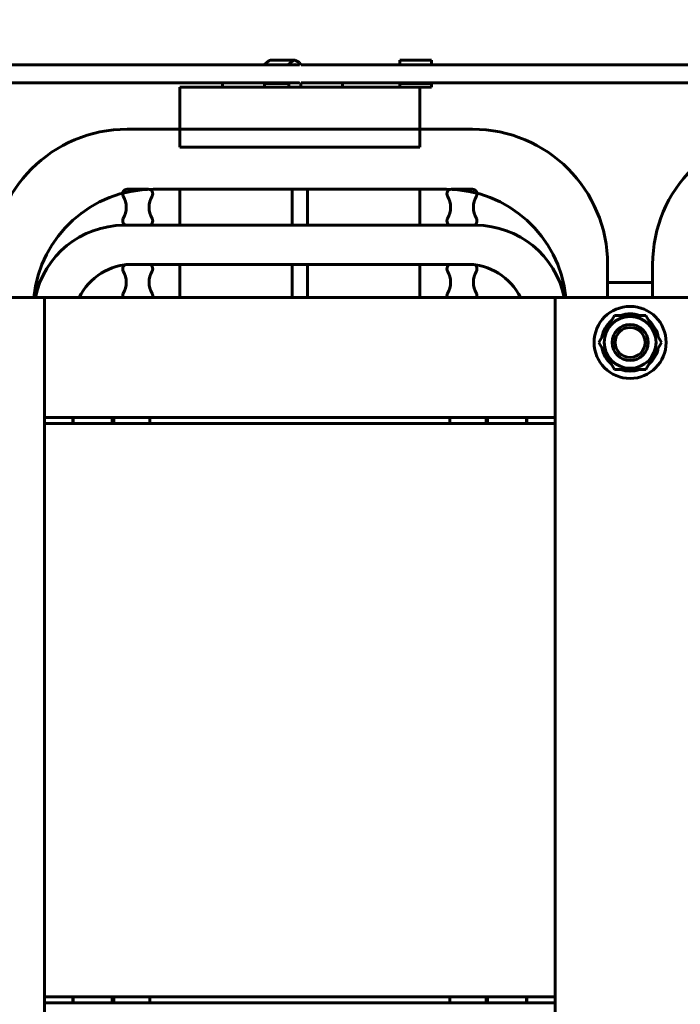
# Model space of a CAD drawing. Header units: millimetres. Extents: x 0 to 420, y 0 to 594.
# Tile 22 of 27: x 204 to 248, y 433 to 499. Entities that reach past the tile are written whole.
import ezdxf

# ---------------------------------------------------------------- set-up
doc = ezdxf.new("R2010")
doc.units = ezdxf.units.MM
doc.linetypes.add('K5LT_BASIC', pattern=[0])
doc.linetypes.add('K5LT_THIN', pattern=[0])
doc.layers.add('Системный слой', color=7, linetype='Continuous')
doc.styles.add('KDIMTEXTSTYLE', font='GOST_AU.SHX', dxfattribs={"width": 0.96, "oblique": 15, "height": 5})
doc.dimstyles.new('KDIMSTYLE (0.20)', dxfattribs={"dimtxt": 5, "dimasz": 1, "dimexe": 2, "dimexo": 0, "dimgap": 1, "dimtad": 1, "dimlfac": 5, "dimtxsty": 'KDIMTEXTSTYLE', "dimsah": 1, "dimcen": 0, "dimdle": 1, "dimadec": 0, "dimazin": 0, "dimtfac": 0.667, "dimtmove": 0, "dimatfit": 3, "dimfxl": 1, "dimtvp": 1, "dimtolj": 1, "dimtzin": 0, "dimarcsym": 0})

# ---------------------------------------------------------------- blocks, each defined once
blk = doc.blocks.new('U148')
at = {"layer": 'Системный слой', "color": 150, "linetype": 'K5LT_BASIC', "lineweight": 60, "true_color": 0x0080ff}
for p, q in [((195.939, 481.02), (196.182, 481.02)), ((199.127, 481.02), (202.127, 481.02)), ((205.072, 481.02), (205.315, 481.02))]:
    blk.add_line(p, q, dxfattribs=at)
blk = doc.blocks.new('U151')
at = {"layer": 'Системный слой', "color": 150, "linetype": 'K5LT_BASIC', "lineweight": 60, "true_color": 0x0080ff}
for start, end in [(70.46003, 109.53997), (130.46003, 169.53997), (10.46003, 49.53997), (190.46003, 229.53997), (310.46003, 349.53997), (250.46003, 289.53997)]:
    blk.add_arc((244.627, 477.02), 1.91, start, end, dxfattribs=at)
blk = doc.blocks.new('U187')
at = {"layer": 'Системный слой', "color": 150, "linetype": 'K5LT_BASIC', "lineweight": 60, "true_color": 0x0080ff}
for p, q in [((229.297, 495.52), (229.297, 495.82)), ((229.297, 494.268), (229.297, 494.32))]:
    blk.add_line(p, q, dxfattribs=at)
blk = doc.blocks.new('U188')
at = {"layer": 'Системный слой', "color": 150, "linetype": 'K5LT_BASIC', "lineweight": 60, "true_color": 0x0080ff}
for p, q in [((231.397, 495.52), (231.397, 495.82)), ((231.397, 494.268), (231.397, 494.32))]:
    blk.add_line(p, q, dxfattribs=at)
blk = doc.blocks.new('U189')
at = {"layer": 'Системный слой', "color": 150, "linetype": 'K5LT_BASIC', "lineweight": 60, "true_color": 0x0080ff}
for p, q in [((210.127, 471.62), (210.127, 472.02)), ((210.127, 433.02), (210.127, 433.42))]:
    blk.add_line(p, q, dxfattribs=at)
blk = doc.blocks.new('U190')
at = {"layer": 'Системный слой', "color": 150, "linetype": 'K5LT_BASIC', "lineweight": 60, "true_color": 0x0080ff}
for p, q in [((207.527, 471.62), (207.527, 472.02)), ((207.527, 433.02), (207.527, 433.42))]:
    blk.add_line(p, q, dxfattribs=at)
blk = doc.blocks.new('U191')
at = {"layer": 'Системный слой', "color": 150, "linetype": 'K5LT_BASIC', "lineweight": 60, "true_color": 0x0080ff}
for p, q in [((235.127, 472.02), (235.127, 471.62)), ((235.127, 433.42), (235.127, 433.02))]:
    blk.add_line(p, q, dxfattribs=at)
blk = doc.blocks.new('U192')
at = {"layer": 'Системный слой', "color": 150, "linetype": 'K5LT_BASIC', "lineweight": 60, "true_color": 0x0080ff}
for p, q in [((237.727, 472.02), (237.727, 471.62)), ((237.727, 433.42), (237.727, 433.02))]:
    blk.add_line(p, q, dxfattribs=at)
blk = doc.blocks.new('U193')
at = {"layer": 'Системный слой', "color": 150, "linetype": 'K5LT_BASIC', "lineweight": 60, "true_color": 0x0080ff}
for p, q in [((211.127, 491.22), (214.627, 491.22)), ((230.627, 491.22), (234.127, 491.22))]:
    blk.add_line(p, q, dxfattribs=at)
blk = doc.blocks.new('U194')
at = {"layer": 'Системный слой', "color": 150, "linetype": 'K5LT_BASIC', "lineweight": 60, "true_color": 0x0080ff}
for p, q in [((237.757, 472.02), (237.757, 471.62)), ((237.757, 433.42), (237.757, 433.02))]:
    blk.add_line(p, q, dxfattribs=at)
blk = doc.blocks.new('U195')
at = {"layer": 'Системный слой', "color": 150, "linetype": 'K5LT_BASIC', "lineweight": 60, "true_color": 0x0080ff}
for p, q in [((207.497, 471.62), (207.497, 472.02)), ((207.497, 433.02), (207.497, 433.42))]:
    blk.add_line(p, q, dxfattribs=at)
blk = doc.blocks.new('U196')
at = {"layer": 'Системный слой', "color": 150, "linetype": 'K5LT_BASIC', "lineweight": 60, "true_color": 0x0080ff}
for p, q in [((195.627, 472.02), (188.627, 472.02)), ((212.627, 472.02), (205.627, 472.02)), ((239.627, 472.02), (232.627, 472.02)), ((256.627, 472.02), (249.627, 472.02))]:
    blk.add_line(p, q, dxfattribs=at)
blk = doc.blocks.new('U197')
at = {"layer": 'Системный слой', "color": 150, "linetype": 'K5LT_BASIC', "lineweight": 60, "true_color": 0x0080ff}
for p, q in [((181.627, 480.02), (195.627, 480.02)), ((205.627, 480.02), (239.627, 480.02)), ((249.627, 480.02), (263.627, 480.02))]:
    blk.add_line(p, q, dxfattribs=at)
blk = doc.blocks.new('U198')
at = {"layer": 'Системный слой', "color": 150, "linetype": 'K5LT_BASIC', "lineweight": 60, "true_color": 0x0080ff}
for p, q in [((222.72, 494.32), (224.623, 494.32)), ((224.623, 494.32), (224.635, 494.32)), ((224.635, 494.32), (224.648, 494.32)), ((224.648, 494.32), (224.661, 494.32)), ((224.661, 494.32), (224.674, 494.32)), ((224.674, 494.32), (224.69, 494.32)), ((224.69, 494.32), (224.703, 494.32)), ((224.703, 494.32), (224.716, 494.32)), ((224.716, 494.32), (224.729, 494.32)), ((224.729, 494.32), (224.742, 494.32)), ((224.742, 494.32), (224.755, 494.32)), ((224.755, 494.32), (224.772, 494.32)), ((224.772, 494.32), (224.803, 494.32)), ((224.803, 494.32), (224.817, 494.32)), ((224.817, 494.32), (224.832, 494.32)), ((224.832, 494.32), (224.864, 494.32)), ((224.864, 494.32), (224.928, 494.32)), ((224.928, 494.32), (224.942, 494.32)), ((224.942, 494.32), (224.956, 494.32)), ((224.956, 494.32), (224.982, 494.32)), ((224.982, 494.32), (225.034, 494.32)), ((225.034, 494.32), (225.14, 494.32)), ((225.14, 494.32), (225.208, 494.32)), ((225.208, 494.32), (225.224, 494.32)), ((225.224, 494.32), (225.244, 494.32)), ((225.244, 494.32), (225.285, 494.32)), ((225.285, 494.32), (225.335, 494.32)), ((225.335, 494.32), (225.36, 494.32)), ((225.36, 494.32), (225.376, 494.32)), ((225.376, 494.32), (225.391, 494.32)), ((225.391, 494.32), (225.407, 494.32)), ((225.407, 494.32), (225.423, 494.32)), ((225.423, 494.32), (225.438, 494.32)), ((225.438, 494.32), (225.454, 494.32)), ((225.454, 494.32), (225.47, 494.32)), ((225.47, 494.32), (225.486, 494.32)), ((225.486, 494.32), (225.502, 494.32)), ((225.502, 494.32), (225.518, 494.32)), ((225.518, 494.32), (225.541, 494.32)), ((225.541, 494.32), (225.587, 494.32)), ((225.587, 494.32), (225.68, 494.32)), ((225.68, 494.32), (225.799, 494.32)), ((225.799, 494.32), (225.816, 494.32)), ((225.816, 494.32), (225.839, 494.32)), ((225.839, 494.32), (225.885, 494.32)), ((225.885, 494.32), (225.977, 494.32)), ((225.977, 494.32), (226.107, 494.32)), ((226.107, 494.32), (226.123, 494.32)), ((226.123, 494.32), (226.14, 494.32)), ((226.14, 494.32), (226.157, 494.32)), ((226.157, 494.32), (226.185, 494.32)), ((226.185, 494.32), (226.241, 494.32)), ((226.241, 494.32), (226.333, 494.32)), ((226.333, 494.32), (226.517, 494.32)), ((226.517, 494.32), (226.884, 494.32)), ((226.884, 494.32), (227.619, 494.32)), ((227.619, 494.32), (229.086, 494.32)), ((229.086, 494.32), (232.008, 494.32)), ((232.008, 494.32), (237.778, 494.32)), ((237.778, 494.32), (246.625, 494.32)), ((246.625, 494.32), (257.561, 494.32))]:
    blk.add_line(p, q, dxfattribs=at)
blk = doc.blocks.new('U199')
at = {"layer": 'Системный слой', "color": 150, "linetype": 'K5LT_BASIC', "lineweight": 60, "true_color": 0x0080ff}
blk.add_line((222.72, 495.52), (287.712, 495.52), dxfattribs=at)
blk = doc.blocks.new('U201')
at = {"layer": 'Системный слой', "color": 150, "linetype": 'K5LT_BASIC', "lineweight": 60, "true_color": 0x0080ff}
blk.add_line((205.627, 471.62), (239.627, 471.62), dxfattribs=at)
blk = doc.blocks.new('U202')
at = {"layer": 'Системный слой', "color": 150, "linetype": 'K5LT_BASIC', "lineweight": 60, "true_color": 0x0080ff}
blk.add_line((205.627, 433.42), (239.627, 433.42), dxfattribs=at)
blk = doc.blocks.new('U206')
at = {"layer": 'Системный слой', "color": 150, "linetype": 'K5LT_BASIC', "lineweight": 60, "true_color": 0x0080ff}
for p, q in [((188.627, 433.02), (195.627, 433.02)), ((205.627, 433.02), (212.627, 433.02)), ((232.627, 433.02), (239.627, 433.02)), ((249.627, 433.02), (256.627, 433.02))]:
    blk.add_line(p, q, dxfattribs=at)
blk = doc.blocks.new('U207')
at = {"layer": 'Системный слой', "color": 150, "linetype": 'K5LT_BASIC', "lineweight": 60, "true_color": 0x0080ff}
for p, q in [((220.575, 495.805), (220.68, 495.82)), ((220.249, 495.52), (220.575, 495.805)), ((220.282, 494.268), (220.249, 494.32))]:
    blk.add_line(p, q, dxfattribs=at)
blk = doc.blocks.new('U208')
at = {"layer": 'Системный слой', "color": 150, "linetype": 'K5LT_BASIC', "lineweight": 60, "true_color": 0x0080ff}
for p, q in [((222.189, 495.52), (222.289, 495.54)), ((222.289, 495.54), (222.389, 495.52)), ((222.289, 494.3), (222.189, 494.32)), ((222.389, 494.32), (222.289, 494.3))]:
    blk.add_line(p, q, dxfattribs=at)
blk = doc.blocks.new('U209')
at = {"layer": 'Системный слой', "color": 150, "linetype": 'K5LT_BASIC', "lineweight": 60, "true_color": 0x0080ff}
for p, q in [((222.184, 495.805), (222.289, 495.82)), ((222.289, 495.82), (222.614, 495.665)), ((221.858, 495.52), (222.184, 495.805)), ((222.614, 495.665), (222.72, 495.52)), ((221.891, 494.268), (221.858, 494.32)), ((222.72, 494.32), (222.688, 494.268))]:
    blk.add_line(p, q, dxfattribs=at)
blk = doc.blocks.new('U219')
at = {"layer": 'Системный слой', "color": 150, "linetype": 'K5LT_BASIC', "lineweight": 60, "true_color": 0x0080ff}
blk.add_line((178.595, 494.32), (222.595, 494.32), dxfattribs=at)
blk = doc.blocks.new('U220')
at = {"layer": 'Системный слой', "color": 150, "linetype": 'K5LT_BASIC', "lineweight": 60, "true_color": 0x0080ff}
blk.add_line((178.595, 495.52), (222.595, 495.52), dxfattribs=at)
blk = doc.blocks.new('U225')
at = {"layer": 'Системный слой', "color": 150, "linetype": 'K5LT_BASIC', "lineweight": 60, "true_color": 0x0080ff}
for p, q in [((230.627, 491.22), (230.627, 492.967)), ((230.627, 484.82), (230.627, 487.22)), ((230.627, 480.02), (230.627, 482.22))]:
    blk.add_line(p, q, dxfattribs=at)
blk = doc.blocks.new('U226')
at = {"layer": 'Системный слой', "color": 150, "linetype": 'K5LT_BASIC', "lineweight": 60, "true_color": 0x0080ff}
for p, q in [((214.627, 494.02), (221.891, 494.02)), ((222.688, 494.02), (230.627, 494.02))]:
    blk.add_line(p, q, dxfattribs=at)
blk = doc.blocks.new('U227')
at = {"layer": 'Системный слой', "color": 150, "linetype": 'K5LT_BASIC', "lineweight": 60, "true_color": 0x0080ff}
for p, q in [((214.627, 491.22), (214.627, 492.967)), ((214.627, 484.82), (214.627, 487.22)), ((214.627, 480.02), (214.627, 482.22))]:
    blk.add_line(p, q, dxfattribs=at)
blk = doc.blocks.new('U243')
at = {"layer": 'Системный слой', "color": 150, "linetype": 'K5LT_BASIC', "lineweight": 60, "true_color": 0x0080ff}
for p, q in [((240.182, 481.02), (239.939, 481.02)), ((246.127, 481.02), (243.127, 481.02)), ((249.315, 481.02), (249.072, 481.02))]:
    blk.add_line(p, q, dxfattribs=at)
blk = doc.blocks.new('KDIMARROW_01')
at = {"layer": 'Системный слой'}
blk.add_hatch(color=0, dxfattribs=at).paths.add_polyline_path([(-5, -0.658), (0, 0), (-5, 0.658), (-4.5, 0)])
at = {"layer": 'Системный слой', "color": 0, "linetype": 'K5LT_THIN', "lineweight": 18}
for p, q in [((-4.5, 0), (-5, 0.658)), ((-5, 0.658), (0, 0)), ((0, 0), (-5, -0.658)), ((-5, -0.658), (-4.5, 0)), ((0, 0), (-1, 0))]:
    blk.add_line(p, q, dxfattribs=at)

msp = doc.modelspace()

# ---------------------------------------------------------------- linework, layer by layer
at = {"layer": 'Системный слой', "color": 150, "linetype": 'K5LT_BASIC', "lineweight": 60, "true_color": 0x0080ff}
for p, q in [((220.6803, 495.8204), (222.289, 495.8204)), ((229.2969, 495.8204), (231.3969, 495.8204)), ((214.6272, 492.9666), (214.6272, 494.0204)), ((217.4272, 494.3004), (217.4272, 494.3204)), ((217.4272, 494.3004), (218.3514, 494.3004)), ((217.4649, 494.3004), (217.4649, 494.0204)), ((218.3514, 494.3004), (220.261, 494.3004)), ((219.8272, 494.3004), (219.8272, 494.3204)), ((220.2818, 494.268), (221.8905, 494.268)), ((220.2818, 494.268), (220.2818, 494.0204)), ((220.2818, 494.0204), (221.8905, 494.0204)), ((221.8905, 494.268), (221.8905, 494.0204)), ((221.8905, 494.0204), (222.6876, 494.0204)), ((222.6876, 494.268), (222.6876, 494.0204)), ((225.4272, 494.3004), (225.4272, 494.3204)), ((225.4272, 494.3004), (227.1666, 494.3004)), ((225.4649, 494.3004), (225.4649, 494.0204)), ((227.1666, 494.3004), (229.2969, 494.3004)), ((227.8272, 494.3004), (227.8272, 494.3204)), ((229.2969, 494.268), (231.3969, 494.268)), ((229.2969, 494.268), (229.2969, 494.0204)), ((230.6272, 494.0204), (231.3969, 494.0204)), ((230.6272, 494.0204), (230.6272, 492.9666)), ((231.3969, 494.268), (231.3969, 494.0204)), ((214.6272, 491.2204), (214.6272, 490.0204)), ((230.6272, 491.2204), (214.6272, 491.2204)), ((230.6272, 491.2204), (230.6272, 490.0204)), ((230.6272, 490.0204), (214.6272, 490.0204)), ((211.1272, 487.2204), (212.5272, 487.2204)), ((212.8672, 487.2204), (232.3872, 487.2204)), ((222.1272, 487.2204), (223.1272, 487.2204)), ((222.1272, 484.8204), (222.1272, 487.2204)), ((223.1272, 487.2204), (223.1272, 484.8204)), ((232.7272, 487.2204), (234.1272, 487.2204)), ((210.8972, 484.8204), (234.3572, 484.8204)), ((212.5272, 484.8204), (211.1272, 484.8204)), ((223.1272, 484.8204), (222.1272, 484.8204)), ((234.1272, 484.8204), (232.7272, 484.8204)), ((211.1272, 482.2204), (212.5272, 482.2204)), ((211.4972, 482.2204), (233.7572, 482.2204)), ((222.1272, 482.2204), (223.1272, 482.2204)), ((222.1272, 480.0204), (222.1272, 482.2204)), ((223.1272, 482.2204), (223.1272, 480.0204)), ((232.7272, 482.2204), (234.1272, 482.2204)), ((243.1272, 482.2204), (243.1272, 480.0204)), ((246.1272, 480.0204), (246.1272, 482.2204)), ((195.6272, 480.0204), (205.6272, 480.0204)), ((205.6272, 480.0204), (205.6272, 425.0204)), ((239.6272, 480.0204), (239.6272, 425.0204)), ((249.6272, 480.0204), (239.6272, 480.0204)), ((243.5879, 478.8204), (242.5487, 477.0204)), ((245.6664, 478.8204), (243.5879, 478.8204)), ((246.7056, 477.0204), (245.6664, 478.8204)), ((242.5487, 477.0204), (243.5879, 475.2204)), ((245.6664, 475.2204), (246.7056, 477.0204)), ((243.5879, 475.2204), (245.6664, 475.2204)), ((210.2272, 471.6204), (210.2272, 472.0204)), ((212.6272, 472.0204), (232.6272, 472.0204)), ((212.6272, 472.0204), (212.6272, 471.6204)), ((212.6272, 471.6204), (232.6272, 471.6204)), ((232.6272, 472.0204), (232.6272, 471.6204)), ((235.0272, 472.0204), (235.0272, 471.6204)), ((210.2272, 433.0204), (210.2272, 433.4204)), ((212.6272, 433.4204), (232.6272, 433.4204)), ((212.6272, 433.4204), (212.6272, 433.0204)), ((212.6272, 433.0204), (232.6272, 433.0204)), ((232.6272, 433.4204), (232.6272, 433.0204)), ((235.0272, 433.4204), (235.0272, 433.0204))]:
    msp.add_line(p, q, dxfattribs=at)
for radius in [2.4, 1.725, 1.2, 1]:
    msp.add_circle((244.6272, 477.0204), radius, dxfattribs=at)
for centre, radius, start, end in [((211.1272, 482.2204), 9, 90, 180), ((234.1272, 482.2204), 9, 0, 90), ((255.1272, 482.2204), 9, 90, 180), ((212.8672, 479.2204), 8, 90, 174.26083), ((211.1272, 486.9204), 0.3, 90, 210), ((209.5683, 486.0204), 1.5, 330, 30), ((212.5272, 486.9204), 0.3, 330, 90), ((214.086, 486.0204), 1.5, 150, 210), ((232.3872, 479.2204), 8, 5.73917, 90), ((232.7272, 486.9204), 0.3, 90, 210), ((231.1683, 486.0204), 1.5, 330, 30), ((234.1272, 486.9204), 0.3, 330, 90), ((235.686, 486.0204), 1.5, 150, 210), ((210.8972, 478.8204), 6, 90, 168.463041), ((211.1272, 485.1204), 0.3, 150, 270), ((212.5272, 485.1204), 0.3, 270, 30), ((232.7272, 485.1204), 0.3, 150, 270), ((234.1272, 485.1204), 0.3, 270, 30), ((234.3572, 478.8204), 6, 11.536959, 90), ((211.4972, 478.2204), 4, 90, 153.256316), ((211.1272, 481.9204), 0.3, 90, 210), ((212.5272, 481.9204), 0.3, 330, 90), ((232.7272, 481.9204), 0.3, 90, 210), ((233.7572, 478.2204), 4, 26.743684, 90), ((234.1272, 481.9204), 0.3, 330, 90), ((209.5683, 481.0204), 1.5, 330, 30), ((214.086, 481.0204), 1.5, 150, 210), ((231.1683, 481.0204), 1.5, 330, 30), ((235.686, 481.0204), 1.5, 150, 210), ((211.1272, 480.1204), 0.3, 150, 199.471221), ((212.5272, 480.1204), 0.3, 340.528779, 30), ((232.7272, 480.1204), 0.3, 150, 199.471221), ((234.1272, 480.1204), 0.3, 340.528779, 30)]:
    msp.add_arc(centre, radius, start, end, dxfattribs=at)

# ---------------------------------------------------------------- block references
at = {"layer": 'Системный слой'}
for name in ['U207', 'U209', 'U187', 'U188', 'U220', 'U208', 'U199', 'U219', 'U226', 'U198', 'U227', 'U225', 'U193', 'U148', 'U243', 'U197', 'U151', 'U201', 'U196', 'U195', 'U190', 'U189', 'U191', 'U192', 'U194', 'U202', 'U206']:
    msp.add_blockref(name, (0, 0), dxfattribs=at)

# ---------------------------------------------------------------- dimensions: what is measured, and where the dimension line sits
at = {"layer": 'Системный слой', "color": 7}
msp.add_linear_dim(base=(269.6272, 505.8204), p1=(175.6272, 486.5204), p2=(269.6272, 486.8364), location=(222.6272, 505.8204), text='\\H5.0;\\W0.965;\\Q15;\\H5.0;\\W0.965;\\Q15;\\Q15;Ш1', dimstyle='KDIMSTYLE (0.20)', override={"dimexo": 0, "dimblk1": 'KDIMARROW_01', "dimblk2": 'KDIMARROW_01', "dimse1": 0, "dimse2": 0, "dimclrt": 7, "dimtolj": 1}, dxfattribs=at).render()

doc.saveas('drawing.dxf')
